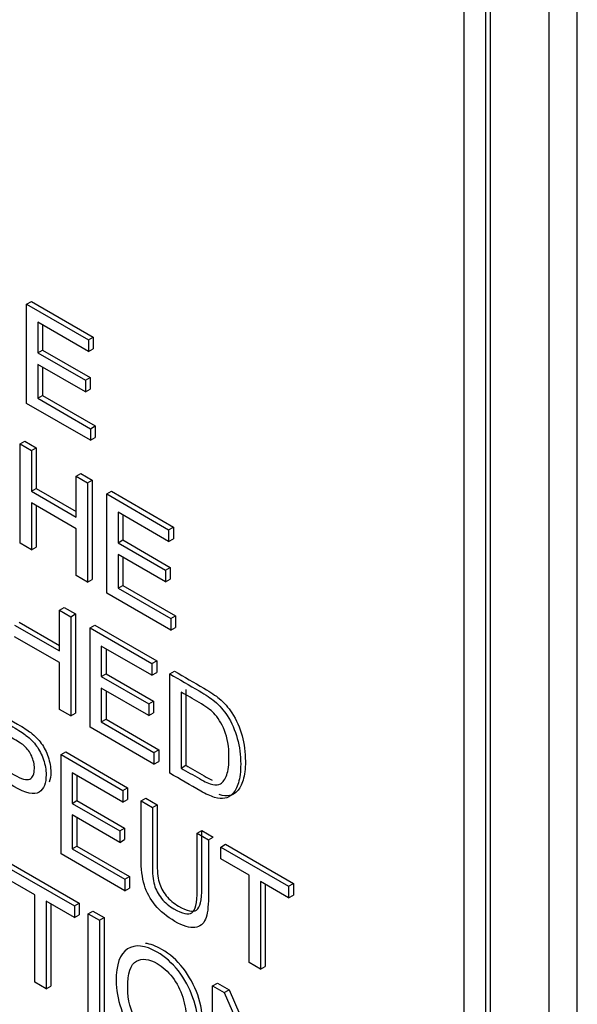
# Model space of a CAD drawing. Header units: inches. Extents: x 2 to 538, y -2 to 358.
# Tile 103 of 119: x 511.164 to 511.584, y 266.106 to 266.847. Entities that reach past the tile are written whole.
import ezdxf

# ---------------------------------------------------------------- set-up
doc = ezdxf.new("R2010")
doc.units = ezdxf.units.IN
doc.header["$MEASUREMENT"] = 0
doc.layers.add('Default', color=7, linetype='Continuous')
doc.layers.add('LAB20180', color=7, linetype='Continuous')

# ---------------------------------------------------------------- blocks, each defined once
blk = doc.blocks.new('SE6')
at = {"layer": 'LAB20180', "color": 7, "linetype": 'Continuous'}
for p, q in [((511.58423, 265.52508), (511.58423, 268.58695)), ((511.56302, 265.51284), (511.56302, 268.5747)), ((511.49903, 265.69917), (511.49903, 268.45409)), ((511.51529, 265.68978), (511.51529, 268.4447)), ((511.51882, 265.69182), (511.51882, 268.44674)), ((511.16962, 266.63278), (511.17316, 266.63482)), ((511.16962, 266.55814), (511.16962, 266.63278)), ((511.16962, 266.63278), (511.21623, 266.60587)), ((511.17316, 266.63482), (511.21977, 266.60791)), ((511.21623, 266.59713), (511.17815, 266.61912)), ((511.17815, 266.61912), (511.17815, 266.59616)), ((511.18168, 266.61708), (511.18168, 266.5982)), ((511.21623, 266.60587), (511.21977, 266.60791)), ((511.21977, 266.60791), (511.21977, 266.59917)), ((511.21623, 266.60587), (511.21623, 266.59713)), ((511.17815, 266.59616), (511.18168, 266.5982)), ((511.17815, 266.59616), (511.21382, 266.57556)), ((511.18168, 266.5982), (511.21736, 266.5776)), ((511.21623, 266.59713), (511.21977, 266.59917)), ((511.21382, 266.56676), (511.17815, 266.58736)), ((511.17815, 266.58736), (511.17815, 266.56197)), ((511.18168, 266.58532), (511.18168, 266.56401)), ((511.21382, 266.57556), (511.21736, 266.5776)), ((511.21382, 266.57556), (511.21382, 266.56676)), ((511.21736, 266.5776), (511.21736, 266.5688)), ((511.17815, 266.56197), (511.18168, 266.56401)), ((511.18168, 266.56401), (511.22128, 266.54115)), ((511.21382, 266.56676), (511.21736, 266.5688)), ((511.21774, 266.53036), (511.16962, 266.55814)), ((511.17815, 266.56197), (511.21774, 266.53911)), ((511.21774, 266.53911), (511.22128, 266.54115)), ((511.21774, 266.53911), (511.21774, 266.53036)), ((511.22128, 266.54115), (511.22128, 266.5324)), ((511.16465, 266.52769), (511.16819, 266.52973)), ((511.16465, 266.453), (511.16465, 266.52769)), ((511.16465, 266.52769), (511.17317, 266.52277)), ((511.16819, 266.52973), (511.17671, 266.52481)), ((511.21774, 266.53036), (511.22128, 266.5324)), ((511.17317, 266.52277), (511.17671, 266.52481)), ((511.17317, 266.52277), (511.17317, 266.49211)), ((511.17671, 266.52481), (511.17671, 266.49415)), ((511.20687, 266.50332), (511.21041, 266.50536)), ((511.21041, 266.50536), (511.21889, 266.50046)), ((511.20687, 266.47265), (511.20687, 266.50332)), ((511.20687, 266.50332), (511.21535, 266.49842)), ((511.21535, 266.49842), (511.21889, 266.50046)), ((511.21535, 266.49842), (511.21535, 266.42373)), ((511.21889, 266.50046), (511.21889, 266.42577)), ((511.17317, 266.49211), (511.17671, 266.49415)), ((511.17317, 266.49211), (511.20687, 266.47265)), ((511.17671, 266.49415), (511.20687, 266.47674)), ((511.22994, 266.49), (511.23348, 266.49204)), ((511.22994, 266.41531), (511.22994, 266.49)), ((511.22994, 266.49), (511.27655, 266.46309)), ((511.23348, 266.49204), (511.28009, 266.46513)), ((511.20687, 266.46386), (511.17317, 266.48331)), ((511.17317, 266.48331), (511.17317, 266.44808)), ((511.17671, 266.48127), (511.17671, 266.45012)), ((511.27655, 266.45434), (511.23846, 266.47633)), ((511.23846, 266.47633), (511.23846, 266.45337)), ((511.242, 266.47429), (511.242, 266.45541)), ((511.20687, 266.42862), (511.20687, 266.46386)), ((511.27655, 266.46309), (511.28009, 266.46513)), ((511.27655, 266.46309), (511.27655, 266.45434)), ((511.28009, 266.46513), (511.28009, 266.45638)), ((511.17317, 266.44808), (511.16465, 266.453)), ((511.23846, 266.45337), (511.242, 266.45541)), ((511.23846, 266.45337), (511.27414, 266.43277)), ((511.242, 266.45541), (511.27768, 266.43482)), ((511.27655, 266.45434), (511.28009, 266.45638)), ((511.17317, 266.44808), (511.17671, 266.45012)), ((511.27414, 266.42398), (511.23846, 266.44458)), ((511.23846, 266.44458), (511.23846, 266.41918)), ((511.242, 266.44254), (511.242, 266.42122)), ((511.27414, 266.43277), (511.27768, 266.43482)), ((511.27414, 266.43277), (511.27414, 266.42398)), ((511.27768, 266.43482), (511.27768, 266.42602)), ((511.21535, 266.42373), (511.20687, 266.42862)), ((511.21535, 266.42373), (511.21889, 266.42577)), ((511.27414, 266.42398), (511.27768, 266.42602)), ((511.27806, 266.38753), (511.22994, 266.41531)), ((511.23846, 266.41918), (511.242, 266.42122)), ((511.23846, 266.41918), (511.27806, 266.39632)), ((511.242, 266.42122), (511.28159, 266.39836)), ((511.19431, 266.40261), (511.19784, 266.40465)), ((511.19431, 266.37195), (511.19431, 266.40261)), ((511.19431, 266.40261), (511.20278, 266.39772)), ((511.19784, 266.40465), (511.20632, 266.39976)), ((511.1641, 266.39347), (511.19431, 266.37603)), ((511.20278, 266.39772), (511.20632, 266.39976)), ((511.20278, 266.39772), (511.20278, 266.32302)), ((511.20632, 266.39976), (511.20632, 266.32507)), ((511.27806, 266.39632), (511.28159, 266.39836)), ((511.27806, 266.39632), (511.27806, 266.38753)), ((511.28159, 266.39836), (511.28159, 266.38957)), ((511.16056, 266.39143), (511.19431, 266.37195)), ((511.21737, 266.38929), (511.22091, 266.39133)), ((511.21737, 266.3146), (511.21737, 266.38929)), ((511.21737, 266.38929), (511.26398, 266.36238)), ((511.22091, 266.39133), (511.26752, 266.36442)), ((511.27806, 266.38753), (511.28159, 266.38957)), ((511.19431, 266.36315), (511.16056, 266.38263)), ((511.26398, 266.35364), (511.22585, 266.37565)), ((511.22585, 266.37565), (511.22585, 266.35264)), ((511.22939, 266.37361), (511.22939, 266.35468)), ((511.26398, 266.36238), (511.26752, 266.36442)), ((511.26752, 266.36442), (511.26752, 266.35568)), ((511.19431, 266.32792), (511.19431, 266.36315)), ((511.26398, 266.36238), (511.26398, 266.35364)), ((511.27733, 266.35468), (511.28086, 266.35672)), ((511.22585, 266.35264), (511.22939, 266.35468)), ((511.22585, 266.35264), (511.26153, 266.33204)), ((511.22939, 266.35468), (511.26507, 266.33408)), ((511.26398, 266.35364), (511.26752, 266.35568)), ((511.27733, 266.27999), (511.27733, 266.35468)), ((511.26153, 266.3233), (511.22585, 266.3439)), ((511.22585, 266.3439), (511.22585, 266.3185)), ((511.22939, 266.34185), (511.22939, 266.32054)), ((511.28938, 266.34305), (511.28938, 266.28591)), ((511.26153, 266.33204), (511.26507, 266.33408)), ((511.26507, 266.33408), (511.26507, 266.32534)), ((511.28585, 266.34101), (511.28585, 266.28386)), ((511.20278, 266.32302), (511.19431, 266.32792)), ((511.26153, 266.33204), (511.26153, 266.3233)), ((511.20278, 266.32302), (511.20632, 266.32507)), ((511.22585, 266.3185), (511.22939, 266.32054)), ((511.22939, 266.32054), (511.26903, 266.29766)), ((511.26153, 266.3233), (511.26507, 266.32534)), ((511.26549, 266.28682), (511.21737, 266.3146)), ((511.22585, 266.3185), (511.26549, 266.29562)), ((511.26549, 266.29562), (511.26903, 266.29766)), ((511.26903, 266.29766), (511.26903, 266.28886)), ((511.19551, 266.29395), (511.19905, 266.296)), ((511.19551, 266.21926), (511.19551, 266.29395)), ((511.19551, 266.29395), (511.24212, 266.26704)), ((511.19905, 266.296), (511.24566, 266.26909)), ((511.26549, 266.29562), (511.26549, 266.28682)), ((511.26549, 266.28682), (511.26903, 266.28886)), ((511.28585, 266.28386), (511.28938, 266.28591)), ((511.24212, 266.25825), (511.20399, 266.28026)), ((511.20399, 266.28026), (511.20399, 266.2573)), ((511.20753, 266.27822), (511.20753, 266.25935)), ((511.24212, 266.26704), (511.24566, 266.26909)), ((511.24566, 266.26909), (511.24566, 266.26029)), ((511.24212, 266.26704), (511.24212, 266.25825)), ((511.24212, 266.25825), (511.24566, 266.26029)), ((511.25576, 266.25917), (511.2593, 266.26121)), ((511.2593, 266.26121), (511.26782, 266.25629)), ((511.20399, 266.2573), (511.20753, 266.25935)), ((511.20399, 266.2573), (511.23967, 266.23671)), ((511.20753, 266.25935), (511.2432, 266.23875)), ((511.25576, 266.25917), (511.26429, 266.25425)), ((511.26429, 266.25425), (511.26782, 266.25629)), ((511.23967, 266.22796), (511.20399, 266.24856)), ((511.20399, 266.24856), (511.20399, 266.22311)), ((511.20753, 266.24652), (511.20753, 266.22515)), ((511.23967, 266.23671), (511.2432, 266.23875)), ((511.2432, 266.23875), (511.2432, 266.23)), ((511.23967, 266.23671), (511.23967, 266.22796)), ((511.29798, 266.23479), (511.30152, 266.23683)), ((511.29798, 266.23479), (511.30646, 266.2299)), ((511.30152, 266.23683), (511.31, 266.23194)), ((511.30646, 266.2299), (511.31, 266.23194)), ((511.20399, 266.22311), (511.20753, 266.22515)), ((511.20399, 266.22311), (511.24363, 266.20023)), ((511.20753, 266.22515), (511.24716, 266.20227)), ((511.23967, 266.22796), (511.2432, 266.23)), ((511.31589, 266.22446), (511.31942, 266.2265)), ((511.31589, 266.21566), (511.31589, 266.22446)), ((511.31589, 266.22446), (511.36689, 266.19501)), ((511.31942, 266.2265), (511.37042, 266.19705)), ((511.24363, 266.19148), (511.19551, 266.21926)), ((511.33715, 266.20338), (511.31589, 266.21566)), ((511.15452, 266.20966), (511.20556, 266.18019)), ((511.15805, 266.2117), (511.2091, 266.18223)), ((511.17578, 266.18859), (511.15452, 266.20087)), ((511.24363, 266.20023), (511.24716, 266.20227)), ((511.24716, 266.20227), (511.24716, 266.19352)), ((511.33715, 266.13749), (511.33715, 266.20338)), ((511.24363, 266.20023), (511.24363, 266.19148)), ((511.24363, 266.19148), (511.24716, 266.19352)), ((511.36689, 266.18621), (511.34567, 266.19846)), ((511.34567, 266.19846), (511.34567, 266.13257)), ((511.3492, 266.19642), (511.3492, 266.13461)), ((511.36689, 266.19501), (511.37042, 266.19705)), ((511.36689, 266.19501), (511.36689, 266.18621)), ((511.37042, 266.19705), (511.37042, 266.18826)), ((511.17578, 266.12269), (511.17578, 266.18859)), ((511.36689, 266.18621), (511.37042, 266.18826)), ((511.20556, 266.1714), (511.1843, 266.18367)), ((511.1843, 266.18367), (511.1843, 266.11777)), ((511.18784, 266.18163), (511.18784, 266.11982)), ((511.20556, 266.18019), (511.2091, 266.18223)), ((511.20556, 266.18019), (511.20556, 266.1714)), ((511.2091, 266.18223), (511.2091, 266.17344)), ((511.20556, 266.1714), (511.2091, 266.17344)), ((511.21585, 266.17425), (511.21938, 266.17629)), ((511.21585, 266.09956), (511.21585, 266.17425)), ((511.21585, 266.17425), (511.22437, 266.16933)), ((511.21938, 266.17629), (511.2279, 266.17137)), ((511.22437, 266.16933), (511.2279, 266.17137)), ((511.2279, 266.17137), (511.2279, 266.09668)), ((511.22437, 266.16933), (511.22437, 266.09464)), ((511.34567, 266.13257), (511.33715, 266.13749)), ((511.34567, 266.13257), (511.3492, 266.13461)), ((511.1843, 266.11777), (511.17578, 266.12269)), ((511.1843, 266.11777), (511.18784, 266.11982)), ((511.30967, 266.12009), (511.3132, 266.12213)), ((511.30967, 266.04539), (511.30967, 266.12009)), ((511.30967, 266.12009), (511.31845, 266.11502)), ((511.3132, 266.12213), (511.32198, 266.11706)), ((511.31845, 266.11502), (511.32198, 266.11706)), ((511.31845, 266.11502), (511.35266, 266.03652)), ((511.32198, 266.11706), (511.35266, 266.04667))]:
    blk.add_line(p, q, dxfattribs=at)
for points, knots in [([(511.28086, 266.35672), (511.28828, 266.35244), (511.29569, 266.34816), (511.30311, 266.34387), (511.30815, 266.34097), (511.31202, 266.33838), (511.31465, 266.33612), (511.31834, 266.33294), (511.32149, 266.32939), (511.32411, 266.32534), (511.32753, 266.32006), (511.3301, 266.31428), (511.33177, 266.30814), (511.33347, 266.30195), (511.33431, 266.29555), (511.33431, 266.28322), (511.33375, 266.27853), (511.33143, 266.27112), (511.32997, 266.26834), (511.32816, 266.2665), (511.32637, 266.26468), (511.32442, 266.26354), (511.32231, 266.26312), (511.32017, 266.26269), (511.31759, 266.26297), (511.31459, 266.26386)], [0, 0, 0, 0, 0.1503604, 0.1503604, 0.1503604, 0.2287303, 0.2287303, 0.2287303, 0.3005102, 0.3005102, 0.3005102, 0.3924652, 0.3924652, 0.3924652, 0.4899274, 0.4899274, 0.5741992, 0.5741992, 0.658471, 0.658471, 0.658471, 0.714696, 0.714696, 0.714696, 0.7715218, 0.7715218, 0.7715218, 0.7715218]), ([(511.27733, 266.35468), (511.28474, 266.3504), (511.29216, 266.34612), (511.29958, 266.34183), (511.30461, 266.33893), (511.30848, 266.33634), (511.31111, 266.33408), (511.3148, 266.3309), (511.31795, 266.32735), (511.32058, 266.3233), (511.324, 266.31802), (511.32656, 266.31224), (511.32824, 266.3061), (511.32993, 266.29991), (511.33078, 266.2935), (511.33078, 266.28118), (511.33022, 266.27648), (511.32789, 266.26908), (511.32643, 266.2663), (511.32462, 266.26446), (511.32283, 266.26263), (511.32088, 266.2615), (511.31877, 266.26108), (511.31663, 266.26065), (511.31404, 266.26093), (511.31102, 266.26182), (511.308, 266.26272), (511.30457, 266.26426), (511.30065, 266.26652), (511.29288, 266.27101), (511.2851, 266.2755), (511.27733, 266.27999)], [0, 0, 0, 0, 0.15036, 0.15036, 0.15036, 0.22873, 0.22873, 0.22873, 0.30051, 0.30051, 0.30051, 0.392465, 0.392465, 0.392465, 0.489927, 0.489927, 0.574199, 0.574199, 0.658471, 0.658471, 0.658471, 0.714696, 0.714696, 0.714696, 0.771705, 0.771705, 0.771705, 0.842381, 0.842381, 0.842381, 1, 1, 1, 1]), ([(511.28585, 266.28386), (511.29045, 266.28121), (511.29506, 266.27855), (511.29966, 266.27589), (511.30392, 266.27343), (511.30728, 266.27194), (511.30969, 266.27144), (511.31214, 266.27094), (511.31408, 266.27109), (511.3155, 266.27196), (511.31751, 266.27319), (511.31912, 266.27539), (511.32028, 266.2787), (511.32142, 266.28195), (511.32196, 266.28647), (511.32196, 266.29994), (511.32088, 266.30657), (511.31864, 266.31209), (511.31642, 266.31756), (511.31369, 266.32196), (511.31051, 266.32524), (511.30824, 266.32757), (511.30453, 266.33018), (511.29945, 266.33316), (511.29491, 266.33582), (511.29038, 266.3384), (511.28585, 266.34101)], [0, 0, 0, 0, 0.131505, 0.131505, 0.131505, 0.227953, 0.227953, 0.227953, 0.292471, 0.292471, 0.292471, 0.383731, 0.383731, 0.383731, 0.499097, 0.499097, 0.657978, 0.657978, 0.657978, 0.764008, 0.764008, 0.764008, 0.870543, 0.870543, 0.870543, 1, 1, 1, 1]), ([(511.13491, 266.32894), (511.14305, 266.32424), (511.15118, 266.31955), (511.15932, 266.31485), (511.16362, 266.31237), (511.16689, 266.31023), (511.16913, 266.30844), (511.1723, 266.30591), (511.17498, 266.30327), (511.17713, 266.30034), (511.17931, 266.29738), (511.18101, 266.29398), (511.1823, 266.29015), (511.18361, 266.28625), (511.18428, 266.2825), (511.18428, 266.27246), (511.18251, 266.26806), (511.17903, 266.2657), (511.1755, 266.26331), (511.16917, 266.26478), (511.16001, 266.27008), (511.15448, 266.27326), (511.14896, 266.27645), (511.14344, 266.27964)], [0, 0, 0, 0, 0.216971, 0.216971, 0.216971, 0.304522, 0.304522, 0.304522, 0.381097, 0.381097, 0.381097, 0.453965, 0.453965, 0.453965, 0.533539, 0.533539, 0.671179, 0.671179, 0.671179, 0.852672, 0.852672, 0.852672, 1, 1, 1, 1]), ([(511.13845, 266.33098), (511.14658, 266.32629), (511.15472, 266.32159), (511.16285, 266.31689), (511.16716, 266.31441), (511.17043, 266.31227), (511.17266, 266.31048), (511.17583, 266.30795), (511.17852, 266.30531), (511.18067, 266.30238), (511.18284, 266.29942), (511.18454, 266.29602), (511.18583, 266.29219), (511.18715, 266.28829), (511.18781, 266.28454), (511.18781, 266.27788), (511.18743, 266.27533), (511.18666, 266.27322)], [0, 0, 0, 0, 0.2169707, 0.2169707, 0.2169707, 0.3045216, 0.3045216, 0.3045216, 0.3810968, 0.3810968, 0.3810968, 0.4539655, 0.4539655, 0.4539655, 0.5335387, 0.5335387, 0.5980366, 0.5980366, 0.5980366, 0.5980366]), ([(511.14344, 266.28844), (511.14902, 266.28522), (511.1546, 266.28199), (511.16018, 266.27877), (511.16573, 266.27557), (511.16965, 266.2745), (511.17429, 266.27659), (511.17546, 266.27924), (511.17546, 266.28675), (511.17477, 266.28983), (511.17343, 266.29284), (511.17208, 266.29587), (511.17025, 266.29835), (511.16801, 266.30039), (511.16656, 266.30171), (511.16388, 266.30342), (511.16001, 266.30566), (511.15448, 266.30885), (511.14896, 266.31204), (511.14344, 266.31522)], [0, 0, 0, 0, 0.215563, 0.215563, 0.215563, 0.355571, 0.355571, 0.495578, 0.495578, 0.59581, 0.59581, 0.59581, 0.683087, 0.683087, 0.683087, 0.786632, 0.786632, 0.786632, 1, 1, 1, 1]), ([(511.28938, 266.28591), (511.29399, 266.28325), (511.29859, 266.28059), (511.3032, 266.27793), (511.30545, 266.27663), (511.30745, 266.2756), (511.30919, 266.27484)], [0, 0, 0, 0, 0.1315052, 0.1315052, 0.1315052, 0.1825055, 0.1825055, 0.1825055, 0.1825055]), ([(511.30646, 266.2299), (511.30646, 266.21552), (511.30646, 266.20114), (511.30646, 266.18676), (511.30646, 266.17926), (511.30577, 266.17369), (511.30427, 266.17014), (511.30277, 266.1666), (511.30018, 266.1645), (511.29635, 266.16398), (511.2925, 266.16345), (511.28748, 266.16492), (511.27526, 266.17198), (511.27031, 266.17603), (511.26648, 266.18067), (511.26263, 266.18534), (511.2599, 266.19034), (511.25826, 266.19586), (511.25662, 266.20139), (511.25576, 266.20813), (511.25576, 266.21603), (511.25576, 266.23041), (511.25576, 266.24479), (511.25576, 266.25917)], [0, 0, 0, 0, 0.229399, 0.229399, 0.229399, 0.32602, 0.32602, 0.32602, 0.402375, 0.402375, 0.402375, 0.498845, 0.498845, 0.592634, 0.592634, 0.592634, 0.669183, 0.669183, 0.669183, 0.770619, 0.770619, 0.770619, 1, 1, 1, 1]), ([(511.26429, 266.25425), (511.26429, 266.23989), (511.26429, 266.22552), (511.26429, 266.21116), (511.26429, 266.2047), (511.2648, 266.19963), (511.26687, 266.19228), (511.26868, 266.1889), (511.27121, 266.18574), (511.27373, 266.18261), (511.27685, 266.18), (511.28684, 266.17424), (511.29131, 266.17329), (511.29398, 266.17503), (511.29667, 266.17679), (511.29798, 266.18236), (511.29798, 266.19171), (511.29798, 266.20607), (511.29798, 266.22043), (511.29798, 266.23479)], [0, 0, 0, 0, 0.272425, 0.272425, 0.272425, 0.3487, 0.3487, 0.424974, 0.424974, 0.424974, 0.489634, 0.489634, 0.601458, 0.601458, 0.601458, 0.727547, 0.727547, 0.727547, 1, 1, 1, 1]), ([(511.26782, 266.25629), (511.26782, 266.24193), (511.26782, 266.22757), (511.26782, 266.2132), (511.26782, 266.20674), (511.26834, 266.20167), (511.2704, 266.19432), (511.27221, 266.19094), (511.27475, 266.18778), (511.27727, 266.18465), (511.28039, 266.18204), (511.29037, 266.17628), (511.29485, 266.17534), (511.29752, 266.17707), (511.30021, 266.17883), (511.30152, 266.1844), (511.30152, 266.19375), (511.30152, 266.20811), (511.30152, 266.22247), (511.30152, 266.23683)], [0, 0, 0, 0, 0.272425, 0.272425, 0.272425, 0.3487, 0.3487, 0.424974, 0.424974, 0.424974, 0.489634, 0.489634, 0.601458, 0.601458, 0.601458, 0.727547, 0.727547, 0.727547, 1, 1, 1, 1]), ([(511.23698, 266.12369), (511.23698, 266.13606), (511.23986, 266.14409), (511.24559, 266.14779), (511.25133, 266.15151), (511.25875, 266.15067), (511.27377, 266.142), (511.27915, 266.13725), (511.28871, 266.12518), (511.29232, 266.11847), (511.29486, 266.11114), (511.29739, 266.10383), (511.29861, 266.09645), (511.29861, 266.0814), (511.29727, 266.07541), (511.29202, 266.06651), (511.28828, 266.06415), (511.28346, 266.0639), (511.27859, 266.06365), (511.27339, 266.0651), (511.26172, 266.07183), (511.2563, 266.07665), (511.24675, 266.08893), (511.24313, 266.09563), (511.24068, 266.10296), (511.23825, 266.11022), (511.23698, 266.11713), (511.23698, 266.12369)], [0, 0, 0, 0, 0.133484, 0.133484, 0.133484, 0.256502, 0.256502, 0.33696, 0.33696, 0.417418, 0.417418, 0.417418, 0.501976, 0.501976, 0.588225, 0.588225, 0.674475, 0.674475, 0.674475, 0.751467, 0.751467, 0.834973, 0.834973, 0.91848, 0.91848, 0.91848, 1, 1, 1, 1]), ([(511.28368, 266.06603), (511.2848, 266.06592), (511.28591, 266.06589), (511.28699, 266.06595), (511.29181, 266.06619), (511.29556, 266.06855), (511.30081, 266.07745), (511.30214, 266.08344), (511.30214, 266.0985), (511.30093, 266.10588), (511.2984, 266.11318), (511.29586, 266.12051), (511.29224, 266.12722), (511.28269, 266.1393), (511.27731, 266.14404), (511.26686, 266.15008), (511.26275, 266.15159), (511.25906, 266.152)], [0.3083258, 0.3083258, 0.3083258, 0.3083258, 0.3255251, 0.3255251, 0.3255251, 0.4117745, 0.4117745, 0.498024, 0.498024, 0.5825822, 0.5825822, 0.5825822, 0.6630399, 0.6630399, 0.7434976, 0.7434976, 0.8046654, 0.8046654, 0.8046654, 0.8046654]), ([(511.24576, 266.11842), (511.24576, 266.10943), (511.24787, 266.10115), (511.25622, 266.08599), (511.26142, 266.0804), (511.27416, 266.07305), (511.27946, 266.07263), (511.28359, 266.07546), (511.2877, 266.07828), (511.28978, 266.08445), (511.28978, 266.10011), (511.28892, 266.10592), (511.28716, 266.11146), (511.28539, 266.11703), (511.28277, 266.122), (511.27937, 266.12645), (511.27594, 266.13093), (511.27214, 266.13435), (511.26788, 266.13686), (511.26185, 266.14041), (511.25665, 266.14091), (511.2523, 266.13865), (511.24793, 266.13637), (511.24576, 266.1296), (511.24576, 266.11842)], [0, 0, 0, 0, 0.119188, 0.119188, 0.238375, 0.238375, 0.359185, 0.359185, 0.359185, 0.4976, 0.4976, 0.585095, 0.585095, 0.585095, 0.663975, 0.663975, 0.663975, 0.742633, 0.742633, 0.742633, 0.854562, 0.854562, 0.854562, 1, 1, 1, 1])]:
    blk.add_open_spline(points, degree=3, knots=knots, dxfattribs=at)

msp = doc.modelspace()

# ---------------------------------------------------------------- block references
at = {"layer": 'Default'}
msp.add_blockref('SE6', (0, 0), dxfattribs=at)

doc.saveas('drawing.dxf')
